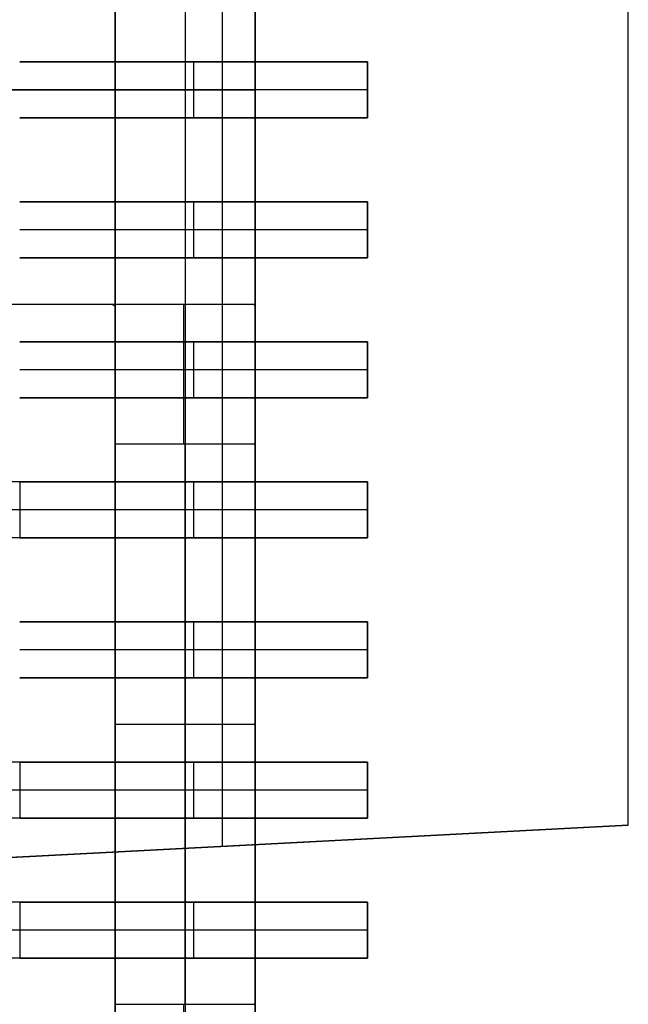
# Model space of a CAD drawing. Extents: x -64 to 57, y 4 to 161.
# Tile 79 of 256: x -53.32 to -51.15, y 71.24 to 74.76. Entities that reach past the tile are written whole.
import ezdxf

# ---------------------------------------------------------------- set-up
doc = ezdxf.new("R2010")
doc.units = 0
doc.layers.add('DEFAULT', color=7, linetype='CONTINUOUS')

msp = doc.modelspace()

# ---------------------------------------------------------------- linework, layer by layer
at = {"layer": 'DEFAULT', "color": 1}
for p, q in [((-52.5933, 71.8052, 66.7186), (-52.5933, 80.9569, 66.7186)), ((-52.5933, 71.8052, 30.4564), (-52.5933, 80.9569, 30.4564)), ((-51.1461, 71.881, 65.0127), (-51.1461, 80.881, 65.0127)), ((-51.1461, 71.881, 66.2859), (-51.1461, 80.881, 66.2859)), ((-51.1461, 71.881, 32.1622), (-51.1461, 80.881, 32.1622)), ((-51.1461, 71.881, 30.8891), (-51.1461, 80.881, 30.8891)), ((-51.1461, 71.881, 65.6493), (-51.1461, 80.881, 65.6493)), ((-51.1461, 71.881, 31.5256), (-51.1461, 80.881, 31.5256)), ((-60.6913, 71.3808, 64.6377), (-51.1461, 71.881, 65.0127)), ((-60.6913, 71.3808, 32.5372), (-51.1461, 71.881, 32.1622)), ((-57.8255, 71.531, 65.8945), (-51.1461, 71.881, 65.8945)), ((-57.8255, 71.531, 31.2805), (-51.1461, 71.881, 31.2805)), ((-51.1461, 71.881, 66.2859), (-54.0405, 71.7293, 67.1512)), ((-54.0405, 71.7293, 30.0237), (-51.1461, 71.881, 30.8891)), ((-51.1461, 71.881, 65.0127), (-51.1461, 71.881, 66.2859)), ((-51.1461, 71.881, 30.8891), (-51.1461, 71.881, 32.1622))]:
    msp.add_line(p, q, dxfattribs=at)
at = {"layer": 'DEFAULT', "color": 254}
for p, q in [((-52.9768, 68.6562, 42.6588), (-52.9768, 80.3562, 42.6588)), ((-52.9768, 80.3562, 41.9088), (-52.9768, 68.6562, 41.9088)), ((-52.9768, 68.6562, 42.2838), (-52.9768, 80.3562, 42.2838)), ((-52.9768, 79.9712, 41.3338), (-52.9768, 69.0412, 41.3338)), ((-52.4768, 79.9712, 41.3338), (-52.4768, 69.0412, 41.3338)), ((-52.9768, 69.2412, 40.0088), (-52.9768, 79.7712, 40.0088)), ((-52.7268, 79.7712, 40.0088), (-52.7268, 69.2412, 40.0088)), ((-52.4768, 69.2412, 40.0088), (-52.4768, 79.7712, 40.0088)), ((-52.9768, 75.2813, 42.6588), (-52.9768, 73.7311, 42.6588)), ((-52.4768, 73.7311, 42.6588), (-52.4768, 75.2813, 42.6588)), ((-52.0768, 74.6062, 37.6788), (-53.3168, 74.6062, 37.6788)), ((-53.3168, 74.6062, 37.4788), (-52.0768, 74.6062, 37.4788)), ((-52.9018, 74.6062, 37.4788), (-52.9018, 74.6062, 37.6788)), ((-52.6968, 74.6062, 37.6788), (-52.6968, 74.4062, 37.6788)), ((-52.6968, 74.6062, 37.4788), (-52.6968, 74.4062, 37.4788)), ((-52.0768, 74.6062, 37.4788), (-52.0768, 74.6062, 37.6788)), ((-52.0768, 74.4062, 37.4788), (-52.0768, 74.6062, 37.4788)), ((-52.0768, 74.6062, 37.6788), (-52.0768, 74.4062, 37.6788)), ((-52.0768, 74.6062, 37.5788), (-52.0768, 74.4062, 37.5788)), ((-52.9768, 74.5062, 41.9088), (-54.6768, 74.5062, 41.9088)), ((-52.0768, 74.5062, 37.6788), (-53.3168, 74.5062, 37.6788)), ((-52.0768, 74.5062, 37.4788), (-53.3168, 74.5062, 37.4788)), ((-52.9768, 74.5062, 40.0088), (-52.4768, 74.5062, 40.0088)), ((-52.9768, 74.5062, 40.0088), (-52.9768, 74.5062, 42.6588)), ((-52.9768, 74.5062, 42.6588), (-52.9768, 74.5062, 41.9088)), ((-52.4768, 74.5062, 40.0088), (-52.4768, 74.5062, 42.6588)), ((-52.0768, 74.5062, 37.4788), (-52.0768, 74.5062, 37.6788)), ((-52.0768, 74.4062, 37.6788), (-53.3168, 74.4062, 37.6788)), ((-53.3168, 74.4062, 37.4788), (-52.0768, 74.4062, 37.4788)), ((-52.9018, 74.4062, 37.4788), (-52.9018, 74.4062, 37.6788)), ((-52.0768, 74.4062, 37.4788), (-52.0768, 74.4062, 37.6788)), ((-52.0768, 74.1062, 37.6788), (-53.3168, 74.1062, 37.6788)), ((-53.3168, 74.1062, 37.4788), (-52.0768, 74.1062, 37.4788)), ((-52.9018, 74.1062, 37.4788), (-52.9018, 74.1062, 37.6788)), ((-52.6968, 74.1062, 37.6788), (-52.6968, 73.9062, 37.6788)), ((-52.6968, 74.1062, 37.4788), (-52.6968, 73.9062, 37.4788)), ((-52.0768, 74.1062, 37.4788), (-52.0768, 74.1062, 37.6788)), ((-52.0768, 73.9062, 37.6788), (-52.0768, 74.1062, 37.6788)), ((-52.0768, 73.9062, 37.4788), (-52.0768, 74.1062, 37.4788)), ((-52.0768, 74.1062, 37.5788), (-52.0768, 73.9062, 37.5788)), ((-52.0768, 74.0062, 37.6788), (-53.3168, 74.0062, 37.6788)), ((-52.0768, 74.0062, 37.4788), (-53.3168, 74.0062, 37.4788)), ((-52.0768, 74.0062, 37.4788), (-52.0768, 74.0062, 37.6788)), ((-52.0768, 73.9062, 37.6788), (-53.3168, 73.9062, 37.6788)), ((-53.3168, 73.9062, 37.4788), (-52.0768, 73.9062, 37.4788)), ((-52.9018, 73.9062, 37.4788), (-52.9018, 73.9062, 37.6788)), ((-52.0768, 73.9062, 37.4788), (-52.0768, 73.9062, 37.6788)), ((-53.6768, 73.7412, 43.2088), (-52.6417, 73.7412, 43.2088)), ((-53.0793, 73.7412, 42.9621), (-53.0793, 73.7412, 43.5764)), ((-52.9869, 73.7412, 42.7588), (-52.4818, 73.7412, 42.7588)), ((-52.9768, 73.7311, 42.6588), (-52.9869, 73.7412, 42.7588)), ((-52.4818, 73.7412, 42.7588), (-52.4768, 73.7311, 42.6588)), ((-52.0768, 73.6062, 37.6788), (-53.3168, 73.6062, 37.6788)), ((-53.3168, 73.6062, 37.4788), (-52.0768, 73.6062, 37.4788)), ((-52.9018, 73.6062, 37.4788), (-52.9018, 73.6062, 37.6788)), ((-52.6968, 73.6062, 37.6788), (-52.6968, 73.4062, 37.6788)), ((-52.6968, 73.6062, 37.4788), (-52.6968, 73.4062, 37.4788)), ((-52.0768, 73.6062, 37.4788), (-52.0768, 73.6062, 37.6788)), ((-52.0768, 73.4062, 37.4788), (-52.0768, 73.6062, 37.4788)), ((-52.0768, 73.6062, 37.6788), (-52.0768, 73.4062, 37.6788)), ((-52.0768, 73.6062, 37.5788), (-52.0768, 73.4062, 37.5788)), ((-52.0768, 73.5062, 37.6788), (-53.3168, 73.5062, 37.6788)), ((-52.0768, 73.5062, 37.4788), (-53.3168, 73.5062, 37.4788)), ((-52.0768, 73.5062, 37.4788), (-52.0768, 73.5062, 37.6788)), ((-52.0768, 73.4062, 37.6788), (-53.3168, 73.4062, 37.6788)), ((-53.3168, 73.4062, 37.4788), (-52.0768, 73.4062, 37.4788)), ((-52.9018, 73.4062, 37.4788), (-52.9018, 73.4062, 37.6788)), ((-52.0768, 73.4062, 37.4788), (-52.0768, 73.4062, 37.6788)), ((-52.4768, 73.2412, 42.2588), (-52.9768, 73.2412, 42.2588)), ((-52.9768, 71.2412, 42.2588), (-52.9768, 73.2412, 42.2588)), ((-52.7268, 71.2412, 42.2588), (-52.7268, 73.2412, 42.2588)), ((-52.4768, 73.2412, 42.2588), (-52.4768, 71.2412, 42.2588)), ((-52.0768, 73.1062, 37.6788), (-53.3168, 73.1062, 37.6788)), ((-53.3168, 73.1062, 37.4788), (-52.0768, 73.1062, 37.4788)), ((-53.3168, 73.1062, 37.6788), (-53.3168, 72.9062, 37.6788)), ((-53.3168, 73.1062, 37.4788), (-53.3168, 72.9062, 37.4788)), ((-52.9018, 73.1062, 37.4788), (-52.9018, 73.1062, 37.6788)), ((-52.6968, 73.1062, 37.6788), (-52.6968, 72.9062, 37.6788)), ((-52.6968, 73.1062, 37.4788), (-52.6968, 72.9062, 37.4788)), ((-52.0768, 73.1062, 37.4788), (-52.0768, 73.1062, 37.6788)), ((-52.0768, 72.9062, 37.6788), (-52.0768, 73.1062, 37.6788)), ((-52.0768, 72.9062, 37.4788), (-52.0768, 73.1062, 37.4788)), ((-52.0768, 73.1062, 37.5788), (-52.0768, 72.9062, 37.5788)), ((-52.0768, 73.0062, 37.6788), (-53.3168, 73.0062, 37.6788)), ((-52.0768, 73.0062, 37.4788), (-53.3168, 73.0062, 37.4788)), ((-52.0768, 73.0062, 37.4788), (-52.0768, 73.0062, 37.6788)), ((-52.0768, 72.9062, 37.6788), (-53.3168, 72.9062, 37.6788)), ((-53.3168, 72.9062, 37.4788), (-52.0768, 72.9062, 37.4788)), ((-52.9018, 72.9062, 37.4788), (-52.9018, 72.9062, 37.6788)), ((-52.0768, 72.9062, 37.4788), (-52.0768, 72.9062, 37.6788)), ((-52.0768, 72.6062, 37.6788), (-53.3168, 72.6062, 37.6788)), ((-53.3168, 72.6062, 37.4788), (-52.0768, 72.6062, 37.4788)), ((-52.9018, 72.6062, 37.4788), (-52.9018, 72.6062, 37.6788)), ((-52.6968, 72.6062, 37.6788), (-52.6968, 72.4062, 37.6788)), ((-52.6968, 72.6062, 37.4788), (-52.6968, 72.4062, 37.4788)), ((-52.0768, 72.6062, 37.4788), (-52.0768, 72.6062, 37.6788)), ((-52.0768, 72.4062, 37.4788), (-52.0768, 72.6062, 37.4788)), ((-52.0768, 72.6062, 37.6788), (-52.0768, 72.4062, 37.6788)), ((-52.0768, 72.6062, 37.5788), (-52.0768, 72.4062, 37.5788)), ((-52.0768, 72.5062, 37.6788), (-53.3168, 72.5062, 37.6788)), ((-52.0768, 72.5062, 37.4788), (-53.3168, 72.5062, 37.4788)), ((-52.0768, 72.5062, 37.4788), (-52.0768, 72.5062, 37.6788)), ((-52.0768, 72.4062, 37.6788), (-53.3168, 72.4062, 37.6788)), ((-53.3168, 72.4062, 37.4788), (-52.0768, 72.4062, 37.4788)), ((-52.9018, 72.4062, 37.4788), (-52.9018, 72.4062, 37.6788)), ((-52.0768, 72.4062, 37.4788), (-52.0768, 72.4062, 37.6788)), ((-52.9768, 72.2412, 42.2588), (-52.4768, 72.2412, 42.2588)), ((-52.0768, 72.1062, 37.6788), (-53.3168, 72.1062, 37.6788)), ((-53.3168, 72.1062, 37.4788), (-52.0768, 72.1062, 37.4788)), ((-53.3168, 72.1062, 37.6788), (-53.3168, 71.9062, 37.6788)), ((-53.3168, 72.1062, 37.4788), (-53.3168, 71.9062, 37.4788)), ((-52.9018, 72.1062, 37.4788), (-52.9018, 72.1062, 37.6788)), ((-52.6968, 72.1062, 37.6788), (-52.6968, 71.9062, 37.6788)), ((-52.6968, 72.1062, 37.4788), (-52.6968, 71.9062, 37.4788)), ((-52.0768, 72.1062, 37.4788), (-52.0768, 72.1062, 37.6788)), ((-52.0768, 71.9062, 37.6788), (-52.0768, 72.1062, 37.6788)), ((-52.0768, 71.9062, 37.4788), (-52.0768, 72.1062, 37.4788)), ((-52.0768, 72.1062, 37.5788), (-52.0768, 71.9062, 37.5788)), ((-52.0768, 72.0062, 37.6788), (-53.3168, 72.0062, 37.6788)), ((-52.0768, 72.0062, 37.4788), (-53.3168, 72.0062, 37.4788)), ((-52.0768, 72.0062, 37.4788), (-52.0768, 72.0062, 37.6788)), ((-52.0768, 71.9062, 37.6788), (-53.3168, 71.9062, 37.6788)), ((-53.3168, 71.9062, 37.4788), (-52.0768, 71.9062, 37.4788)), ((-52.9018, 71.9062, 37.4788), (-52.9018, 71.9062, 37.6788)), ((-52.0768, 71.9062, 37.4788), (-52.0768, 71.9062, 37.6788)), ((-52.0768, 71.6062, 37.6788), (-53.3168, 71.6062, 37.6788)), ((-53.3168, 71.6062, 37.4788), (-52.0768, 71.6062, 37.4788)), ((-53.3168, 71.6062, 37.6788), (-53.3168, 71.4062, 37.6788)), ((-53.3168, 71.6062, 37.4788), (-53.3168, 71.4062, 37.4788)), ((-52.9018, 71.6062, 37.4788), (-52.9018, 71.6062, 37.6788)), ((-52.6968, 71.6062, 37.6788), (-52.6968, 71.4062, 37.6788)), ((-52.6968, 71.6062, 37.4788), (-52.6968, 71.4062, 37.4788)), ((-52.0768, 71.6062, 37.4788), (-52.0768, 71.6062, 37.6788)), ((-52.0768, 71.4062, 37.4788), (-52.0768, 71.6062, 37.4788)), ((-52.0768, 71.6062, 37.6788), (-52.0768, 71.4062, 37.6788)), ((-52.0768, 71.6062, 37.5788), (-52.0768, 71.4062, 37.5788)), ((-52.0768, 71.5062, 37.6788), (-53.3168, 71.5062, 37.6788)), ((-52.0768, 71.5062, 37.4788), (-53.3168, 71.5062, 37.4788)), ((-52.0768, 71.5062, 37.4788), (-52.0768, 71.5062, 37.6788)), ((-52.0768, 71.4062, 37.6788), (-53.3168, 71.4062, 37.6788)), ((-53.3168, 71.4062, 37.4788), (-52.0768, 71.4062, 37.4788)), ((-52.9018, 71.4062, 37.4788), (-52.9018, 71.4062, 37.6788)), ((-52.0768, 71.4062, 37.4788), (-52.0768, 71.4062, 37.6788)), ((-52.9768, 71.2412, 42.2588), (-52.4768, 71.2412, 42.2588))]:
    msp.add_line(p, q, dxfattribs=at)
at = {"layer": 'DEFAULT', "color": 254, "extrusion": (-4.37114e-08, 1, 0)}
for centre, radius, start, end in [((53.4768, 42.6588, 74.5062), 1, 90, 180), ((53.4768, 42.6588, 74.5062), 0.5, 90, 180), ((53.4768, 42.6588, 74.5062), 0.5, 90, 180), ((53.3168, 37.8888, 73.0062), 0.41, 270, 0), ((53.3168, 37.8888, 73.0062), 0.21, 270, 0), ((53.3168, 37.8888, 72.0062), 0.41, 270, 0), ((53.3168, 37.8888, 72.0062), 0.21, 270, 0), ((53.3168, 37.8888, 71.5062), 0.41, 270, 0), ((53.3168, 37.8888, 71.5062), 0.21, 270, 0)]:
    msp.add_arc(centre, radius, start, end, dxfattribs=at)
at = {"layer": 'DEFAULT', "color": 254, "extrusion": (-4.37114e-08, 1, 8.38118e-16)}
msp.add_arc((53.4768, 42.6588, 73.7412), 1, 90, 174.2608, dxfattribs=at)
at = {"layer": 'DEFAULT', "color": 254, "extrusion": (-4.37114e-08, 1, 1.94834e-15)}
msp.add_arc((53.4768, 42.6588, 73.7412), 0.5, 90, 168.463, dxfattribs=at)
at = {"layer": 'DEFAULT', "color": 254, "extrusion": (1, 4.37114e-08, 1.19834e-18)}
for centre, start, end in [((73.2412, 42.7588, -52.9768), 270, 348.463), ((73.2412, 42.7588, -52.4768), 270, 348.463), ((71.2412, 42.7588, -52.9768), 191.537, 270)]:
    msp.add_arc(centre, 0.5, start, end, dxfattribs=at)
at = {"layer": 'DEFAULT', "color": 254, "extrusion": (1, 4.37114e-08, 0)}
for centre, start, end in [((73.2412, 42.7588, -52.7319), 270, 0), ((71.2412, 42.7588, -52.7319), 180, 270)]:
    msp.add_arc(centre, 0.5, start, end, dxfattribs=at)
at = {"layer": 'DEFAULT', "color": 254, "extrusion": (-4.37114e-08, 1, 5.18638e-17)}
for centre in [(53.3168, 37.8888, 73.1062), (53.3168, 37.8888, 72.1062)]:
    msp.add_arc(centre, 0.41, 270, 0, dxfattribs=at)
at = {"layer": 'DEFAULT', "color": 254, "extrusion": (-4.37114e-08, 1, 1.16337e-16)}
for centre in [(53.3168, 37.8888, 73.1062), (53.3168, 37.8888, 72.1062)]:
    msp.add_arc(centre, 0.21, 270, 0, dxfattribs=at)
at = {"layer": 'DEFAULT', "color": 254, "extrusion": (-4.37114e-08, 1, -1.51226e-16)}
for centre in [(53.3168, 37.8888, 72.9062), (53.3168, 37.8888, 71.9062)]:
    msp.add_arc(centre, 0.41, 270, 0, dxfattribs=at)
at = {"layer": 'DEFAULT', "color": 254, "extrusion": (-4.37114e-08, 1, -2.80172e-16)}
for centre in [(53.3168, 37.8888, 72.9062), (53.3168, 37.8888, 71.9062)]:
    msp.add_arc(centre, 0.21, 270, 0, dxfattribs=at)
at = {"layer": 'DEFAULT', "color": 254, "extrusion": (-4.37114e-08, 1, 2.90572e-16)}
msp.add_arc((53.3168, 37.8888, 71.6062), 0.41, 270, 0, dxfattribs=at)
at = {"layer": 'DEFAULT', "color": 254, "extrusion": (-4.37114e-08, 1, 3.55045e-16)}
msp.add_arc((53.3168, 37.8888, 71.6062), 0.21, 270, 0, dxfattribs=at)
at = {"layer": 'DEFAULT', "color": 254, "extrusion": (-4.37114e-08, 1, 8.74827e-17)}
msp.add_arc((53.3168, 37.8888, 71.4062), 0.41, 270, 0, dxfattribs=at)
at = {"layer": 'DEFAULT', "color": 254, "extrusion": (-4.37114e-08, 1, -4.14631e-17)}
msp.add_arc((53.3168, 37.8888, 71.4062), 0.21, 270, 0, dxfattribs=at)
at = {"layer": 'DEFAULT', "color": 254, "extrusion": (1, 4.37114e-08, 1.77756e-15)}
msp.add_arc((71.2412, 42.7588, -52.4768), 0.5, 191.537, 270, dxfattribs=at)

doc.saveas('drawing.dxf')
